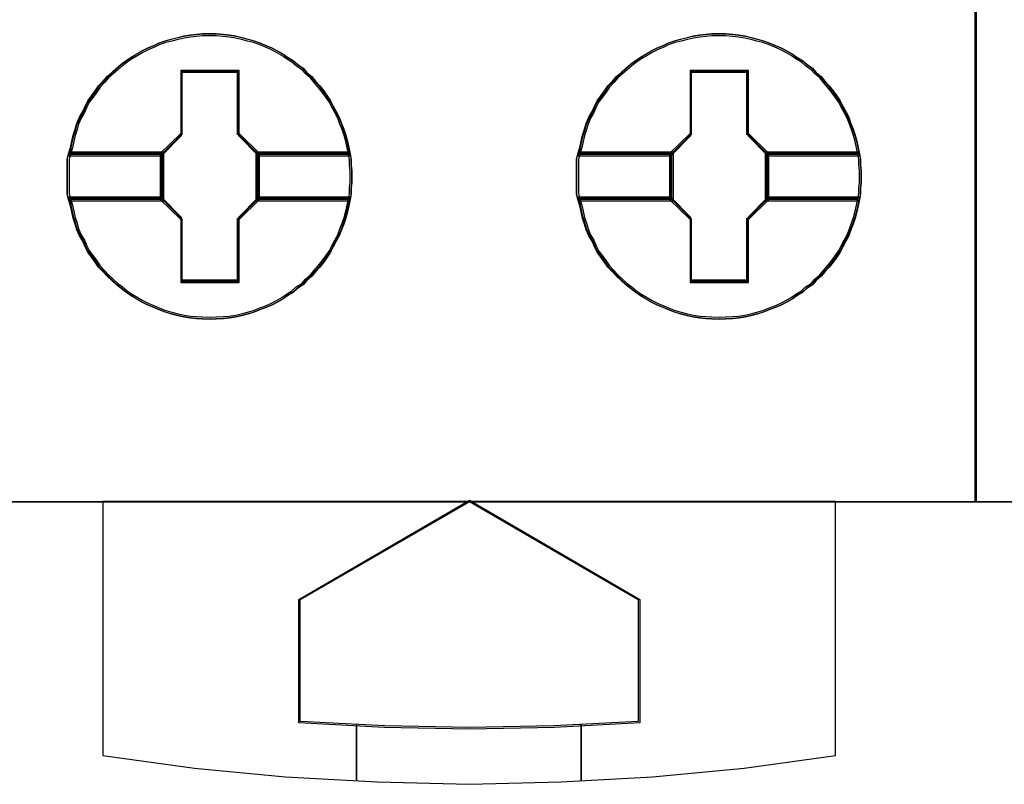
# Model space of a CAD drawing. Extents: x -543332 to -323966, y -9028 to 137422.
# Tile 103 of 250: x -448339 to -448164, y 26878 to 27014. Entities that reach past the tile are written whole.
import ezdxf

# ---------------------------------------------------------------- set-up
doc = ezdxf.new("R2010")
doc.units = 0
doc.header["$MEASUREMENT"] = 0
doc.layers.get('0').update_dxf_attribs({"color": 8})
doc.layers.add('45', color=8, linetype='Continuous')

# ---------------------------------------------------------------- blocks, each defined once
blk = doc.blocks.new('*U1087')
at = {"layer": '45', "color": 7}
for points in [[(187.995609, -118.993998), (206.006752, -118.993998), (206.006752, -118.993998), (206.006752, -201.999826), (206.006752, -201.999826), (187.995609, -201.999826), (187.995609, -201.999826), (187.995609, -118.993998), (187.995609, -118.993998)], [(188.000911, -118.999294), (206.00145, -118.999294), (206.00145, -201.99453), (188.000911, -201.99453), (188.000911, -118.999294)], [(194.917466, -196.213336), (194.917466, -196.31993), (194.905634, -196.420603), (194.905634, -196.521275), (194.887886, -196.621948), (194.864222, -196.734464), (194.840558, -196.841059), (194.810978, -196.953575), (194.775482, -197.060169), (194.73407, -197.160842), (194.692658, -197.267436), (194.639414, -197.362187), (194.58617, -197.46286), (194.538842, -197.55761), (194.479682, -197.646439), (194.414606, -197.735268), (194.343614, -197.824096), (194.266706, -197.907003), (194.20163, -197.983988), (194.11289, -198.060973), (194.047814, -198.137958), (193.947242, -198.203099), (193.870334, -198.274162), (193.769762, -198.333381), (193.686938, -198.3926), (193.592282, -198.445897), (193.49171, -198.499194), (193.391138, -198.540648), (193.278734, -198.582101), (193.178163, -198.623555), (193.071675, -198.653164), (192.959271, -198.682774), (192.852783, -198.706461), (192.740379, -198.724227), (192.633891, -198.736071), (192.503739, -198.741993), (192.397251, -198.747915), (192.261183, -198.741993), (192.154695, -198.736071), (192.042291, -198.724227), (191.929887, -198.706461), (191.823399, -198.682774), (191.705079, -198.653164), (191.598591, -198.623555), (191.492103, -198.582101), (191.397447, -198.540648), (191.290959, -198.499194), (191.184471, -198.445897), (191.095731, -198.3926), (190.995159, -198.333381), (190.906419, -198.274162), (190.81768, -198.203099), (190.734856, -198.137958), (190.652032, -198.060973), (190.569208, -197.983988), (190.498216, -197.907003), (190.415392, -197.824096), (190.356232, -197.735268), (190.291156, -197.646439), (190.22608, -197.55761), (190.178752, -197.46286), (190.13734, -197.362187), (190.07818, -197.267436), (190.030852, -197.160842), (190.001272, -197.060169), (189.965776, -196.953575), (189.942112, -196.841059), (189.918448, -196.734464), (189.882952, -196.621948), (189.859288, -196.521275), (189.859288, -196.420603), (189.859288, -196.31993), (189.859288, -196.213336), (189.859288, -196.112663), (189.859288, -196.011991), (189.859288, -195.911318), (189.882952, -195.810646), (189.918448, -195.698129), (189.942112, -195.585613), (189.965776, -195.479018), (190.001272, -195.372424), (190.030852, -195.271751), (190.07818, -195.165157), (190.13734, -195.064484), (190.178752, -194.969734), (190.22608, -194.874983), (190.291156, -194.786154), (190.356232, -194.697326), (190.415392, -194.608497), (190.498216, -194.52559), (190.569208, -194.442683), (190.652032, -194.371621), (190.734856, -194.294636), (190.81768, -194.223573), (190.906419, -194.158432), (190.995159, -194.099212), (191.095731, -194.039993), (191.184471, -193.986696), (191.290959, -193.933399), (191.397447, -193.891945), (191.492103, -193.84457), (191.598591, -193.809039), (191.705079, -193.779429), (191.823399, -193.74982), (191.929887, -193.726132), (192.042291, -193.708366), (192.154695, -193.696522), (192.261183, -193.684679), (192.397251, -193.684679), (192.503739, -193.684679), (192.633891, -193.696522), (192.740379, -193.708366), (192.852783, -193.726132), (192.959271, -193.74982), (193.071675, -193.779429), (193.178163, -193.809039), (193.278734, -193.84457), (193.391138, -193.891945), (193.49171, -193.933399), (193.592282, -193.986696), (193.686938, -194.039993), (193.769762, -194.099212), (193.870334, -194.158432), (193.947242, -194.223573), (194.047814, -194.294636), (194.11289, -194.371621), (194.20163, -194.442683), (194.266706, -194.52559), (194.343614, -194.608497), (194.414606, -194.697326), (194.479682, -194.786154), (194.538842, -194.874983), (194.58617, -194.969734), (194.639414, -195.064484), (194.692658, -195.165157), (194.73407, -195.271751), (194.775482, -195.372424), (194.810978, -195.479018), (194.840558, -195.585613), (194.864222, -195.698129), (194.887886, -195.810646), (194.905634, -195.911318), (194.905634, -196.011991), (194.917466, -196.112663), (194.917466, -196.213336)], [(192.397558, -193.684679), (192.261484, -193.684679), (192.154992, -193.696732), (192.042583, -193.708785), (191.930174, -193.726864), (191.823681, -193.75097), (191.705356, -193.781103), (191.598863, -193.811236), (191.49237, -193.847395), (191.39771, -193.895607), (191.291217, -193.937793), (191.184725, -193.992032), (191.095981, -194.046271), (190.995404, -194.106536), (190.90666, -194.166802), (190.817917, -194.233093), (190.735089, -194.305412), (190.652261, -194.383757), (190.569434, -194.456075), (190.498438, -194.540447), (190.415611, -194.624818), (190.356448, -194.715217), (190.291369, -194.805615), (190.22629, -194.896013), (190.17896, -194.992437), (190.137547, -195.088862), (190.078384, -195.191313), (190.031054, -195.299791), (190.001473, -195.402242), (189.965975, -195.51072), (189.94231, -195.619197), (189.918645, -195.733702), (189.883147, -195.848206), (191.533784, -195.848206), (191.88876, -195.486613), (191.88876, -194.353624), (192.900441, -194.353624), (192.900441, -195.486613), (193.255416, -195.848206), (194.888304, -195.848206), (194.864639, -195.733702), (194.840974, -195.619197), (194.811393, -195.51072), (194.775895, -195.402242), (194.734482, -195.299791), (194.693068, -195.191313), (194.639821, -195.088862), (194.586575, -194.992437), (194.539245, -194.896013), (194.480082, -194.805615), (194.415003, -194.715217), (194.344008, -194.624818), (194.267097, -194.540447), (194.202018, -194.456075), (194.113274, -194.383757), (194.048195, -194.305412), (193.947619, -194.233093), (193.870707, -194.166802), (193.770131, -194.106536), (193.687303, -194.046271), (193.592643, -193.992032), (193.492067, -193.937793), (193.39149, -193.895607), (193.279081, -193.847395), (193.178505, -193.811236), (193.072012, -193.781103), (192.959603, -193.75097), (192.85311, -193.726864), (192.740702, -193.708785), (192.634209, -193.696732), (192.504051, -193.684679), (192.397558, -193.684679)], [(189.883147, -195.848206), (191.533784, -195.848206), (191.88876, -195.486613), (191.88876, -194.353624), (192.900441, -194.353624), (192.900441, -195.486613), (193.255416, -195.848206), (194.888304, -195.848206), (194.864639, -195.733702), (194.840974, -195.619197), (194.811393, -195.51072), (194.775895, -195.402242), (194.734482, -195.299791), (194.693068, -195.191313), (194.639821, -195.088862), (194.586575, -194.992437), (194.539245, -194.896013), (194.480082, -194.805615), (194.415003, -194.715217), (194.344008, -194.624818), (194.267097, -194.540447), (194.202018, -194.456075), (194.113274, -194.383757), (194.048195, -194.305412), (193.947619, -194.233093), (193.870707, -194.166802), (193.770131, -194.106536), (193.687303, -194.046271), (193.592643, -193.992032), (193.492067, -193.937793), (193.39149, -193.895607), (193.279081, -193.847395), (193.178505, -193.811236), (193.072012, -193.781103), (192.959603, -193.75097), (192.85311, -193.726864), (192.740702, -193.708785), (192.634209, -193.696732), (192.504051, -193.684679), (192.397558, -193.684679), (192.261484, -193.684679), (192.154992, -193.696732), (192.042583, -193.708785), (191.930174, -193.726864), (191.823681, -193.75097), (191.705356, -193.781103), (191.598863, -193.811236), (191.49237, -193.847395), (191.39771, -193.895607), (191.291217, -193.937793), (191.184725, -193.992032), (191.095981, -194.046271), (190.995404, -194.106536), (190.90666, -194.166802), (190.817917, -194.233093), (190.735089, -194.305412), (190.652261, -194.383757), (190.569434, -194.456075), (190.498438, -194.540447), (190.415611, -194.624818), (190.356448, -194.715217), (190.291369, -194.805615), (190.22629, -194.896013), (190.17896, -194.992437), (190.137547, -195.088862), (190.078384, -195.191313), (190.031054, -195.299791), (190.001473, -195.402242), (189.965975, -195.51072), (189.94231, -195.619197), (189.918645, -195.733702), (189.883147, -195.848206)], [(192.397408, -193.716456), (192.263064, -193.716456), (192.157925, -193.728155), (192.046945, -193.739854), (191.935965, -193.757403), (191.830826, -193.780801), (191.714005, -193.810048), (191.608866, -193.839296), (191.503727, -193.874393), (191.41027, -193.921189), (191.305131, -193.962135), (191.199992, -194.014781), (191.112376, -194.067426), (191.013078, -194.125921), (190.925462, -194.184416), (190.837846, -194.248761), (190.756072, -194.318955), (190.674297, -194.394999), (190.592522, -194.465193), (190.522429, -194.547086), (190.440655, -194.628979), (190.382244, -194.716721), (190.317992, -194.804464), (190.253741, -194.892206), (190.207012, -194.985799), (190.166125, -195.079391), (190.107715, -195.178832), (190.060986, -195.284123), (190.031781, -195.383565), (189.996734, -195.488856), (189.97337, -195.594147), (189.950006, -195.705288), (189.91496, -195.816428), (191.544614, -195.816428), (191.895077, -195.465458), (191.895077, -194.365751), (192.893898, -194.365751), (192.893898, -195.465458), (193.244361, -195.816428), (194.856492, -195.816428), (194.833128, -195.705288), (194.809763, -195.594147), (194.780558, -195.488856), (194.745512, -195.383565), (194.704625, -195.284123), (194.663737, -195.178832), (194.611168, -195.079391), (194.558598, -194.985799), (194.51187, -194.892206), (194.453459, -194.804464), (194.389208, -194.716721), (194.319115, -194.628979), (194.243181, -194.547086), (194.17893, -194.465193), (194.091314, -194.394999), (194.027062, -194.318955), (193.927764, -194.248761), (193.851831, -194.184416), (193.752533, -194.125921), (193.670758, -194.067426), (193.577301, -194.014781), (193.478003, -193.962135), (193.378705, -193.921189), (193.267725, -193.874393), (193.168427, -193.839296), (193.063288, -193.810048), (192.952308, -193.780801), (192.847169, -193.757403), (192.736189, -193.739854), (192.63105, -193.728155), (192.502547, -193.716456), (192.397408, -193.716456)], [(189.91496, -195.816428), (191.544614, -195.816428), (191.895077, -195.465458), (191.895077, -194.365751), (192.893898, -194.365751), (192.893898, -195.465458), (193.244361, -195.816428), (194.856492, -195.816428), (194.833128, -195.705288), (194.809763, -195.594147), (194.780558, -195.488856), (194.745512, -195.383565), (194.704625, -195.284123), (194.663737, -195.178832), (194.611168, -195.079391), (194.558598, -194.985799), (194.51187, -194.892206), (194.453459, -194.804464), (194.389208, -194.716721), (194.319115, -194.628979), (194.243181, -194.547086), (194.17893, -194.465193), (194.091314, -194.394999), (194.027062, -194.318955), (193.927764, -194.248761), (193.851831, -194.184416), (193.752533, -194.125921), (193.670758, -194.067426), (193.577301, -194.014781), (193.478003, -193.962135), (193.378705, -193.921189), (193.267725, -193.874393), (193.168427, -193.839296), (193.063288, -193.810048), (192.952308, -193.780801), (192.847169, -193.757403), (192.736189, -193.739854), (192.63105, -193.728155), (192.502547, -193.716456), (192.397408, -193.716456), (192.263064, -193.716456), (192.157925, -193.728155), (192.046945, -193.739854), (191.935965, -193.757403), (191.830826, -193.780801), (191.714005, -193.810048), (191.608866, -193.839296), (191.503727, -193.874393), (191.41027, -193.921189), (191.305131, -193.962135), (191.199992, -194.014781), (191.112376, -194.067426), (191.013078, -194.125921), (190.925462, -194.184416), (190.837846, -194.248761), (190.756072, -194.318955), (190.674297, -194.394999), (190.592522, -194.465193), (190.522429, -194.547086), (190.440655, -194.628979), (190.382244, -194.716721), (190.317992, -194.804464), (190.253741, -194.892206), (190.207012, -194.985799), (190.166125, -195.079391), (190.107715, -195.178832), (190.060986, -195.284123), (190.031781, -195.383565), (189.996734, -195.488856), (189.97337, -195.594147), (189.950006, -195.705288), (189.91496, -195.816428)], [(203.968105, -196.213336), (203.968105, -196.31993), (203.956273, -196.420603), (203.956273, -196.521275), (203.938525, -196.621948), (203.914861, -196.734464), (203.891197, -196.841059), (203.861617, -196.953575), (203.826121, -197.060169), (203.784709, -197.160842), (203.743297, -197.267436), (203.690053, -197.362187), (203.636809, -197.46286), (203.589481, -197.55761), (203.530321, -197.646439), (203.465245, -197.735268), (203.394253, -197.824096), (203.317345, -197.907003), (203.252269, -197.983988), (203.163529, -198.060973), (203.098453, -198.137958), (202.997881, -198.203099), (202.920973, -198.274162), (202.820401, -198.333381), (202.737577, -198.3926), (202.642921, -198.445897), (202.542349, -198.499194), (202.441777, -198.540648), (202.329373, -198.582101), (202.228801, -198.623555), (202.122314, -198.653164), (202.00991, -198.682774), (201.903422, -198.706461), (201.791018, -198.724227), (201.68453, -198.736071), (201.554378, -198.741993), (201.44789, -198.747915), (201.311822, -198.741993), (201.205334, -198.736071), (201.09293, -198.724227), (200.980526, -198.706461), (200.874038, -198.682774), (200.755718, -198.653164), (200.64923, -198.623555), (200.542742, -198.582101), (200.448086, -198.540648), (200.341598, -198.499194), (200.23511, -198.445897), (200.14637, -198.3926), (200.045798, -198.333381), (199.957058, -198.274162), (199.868318, -198.203099), (199.785495, -198.137958), (199.702671, -198.060973), (199.619847, -197.983988), (199.548855, -197.907003), (199.466031, -197.824096), (199.406871, -197.735268), (199.341795, -197.646439), (199.276719, -197.55761), (199.229391, -197.46286), (199.187979, -197.362187), (199.128819, -197.267436), (199.081491, -197.160842), (199.051911, -197.060169), (199.016415, -196.953575), (198.992751, -196.841059), (198.969087, -196.734464), (198.933591, -196.621948), (198.909927, -196.521275), (198.909927, -196.420603), (198.909927, -196.31993), (198.909927, -196.213336), (198.909927, -196.112663), (198.909927, -196.011991), (198.909927, -195.911318), (198.933591, -195.810646), (198.969087, -195.698129), (198.992751, -195.585613), (199.016415, -195.479018), (199.051911, -195.372424), (199.081491, -195.271751), (199.128819, -195.165157), (199.187979, -195.064484), (199.229391, -194.969734), (199.276719, -194.874983), (199.341795, -194.786154), (199.406871, -194.697326), (199.466031, -194.608497), (199.548855, -194.52559), (199.619847, -194.442683), (199.702671, -194.371621), (199.785495, -194.294636), (199.868318, -194.223573), (199.957058, -194.158432), (200.045798, -194.099212), (200.14637, -194.039993), (200.23511, -193.986696), (200.341598, -193.933399), (200.448086, -193.891945), (200.542742, -193.84457), (200.64923, -193.809039), (200.755718, -193.779429), (200.874038, -193.74982), (200.980526, -193.726132), (201.09293, -193.708366), (201.205334, -193.696522), (201.311822, -193.684679), (201.44789, -193.684679), (201.554378, -193.684679), (201.68453, -193.696522), (201.791018, -193.708366), (201.903422, -193.726132), (202.00991, -193.74982), (202.122314, -193.779429), (202.228801, -193.809039), (202.329373, -193.84457), (202.441777, -193.891945), (202.542349, -193.933399), (202.642921, -193.986696), (202.737577, -194.039993), (202.820401, -194.099212), (202.920973, -194.158432), (202.997881, -194.223573), (203.098453, -194.294636), (203.163529, -194.371621), (203.252269, -194.442683), (203.317345, -194.52559), (203.394253, -194.608497), (203.465245, -194.697326), (203.530321, -194.786154), (203.589481, -194.874983), (203.636809, -194.969734), (203.690053, -195.064484), (203.743297, -195.165157), (203.784709, -195.271751), (203.826121, -195.372424), (203.861617, -195.479018), (203.891197, -195.585613), (203.914861, -195.698129), (203.938525, -195.810646), (203.956273, -195.911318), (203.956273, -196.011991), (203.968105, -196.112663), (203.968105, -196.213336)], [(201.448197, -193.684679), (201.312123, -193.684679), (201.205631, -193.696732), (201.093222, -193.708785), (200.980813, -193.726864), (200.87432, -193.75097), (200.755995, -193.781103), (200.649502, -193.811236), (200.543009, -193.847395), (200.448349, -193.895607), (200.341856, -193.937793), (200.235364, -193.992032), (200.14662, -194.046271), (200.046043, -194.106536), (199.957299, -194.166802), (199.868556, -194.233093), (199.785728, -194.305412), (199.7029, -194.383757), (199.620073, -194.456075), (199.549077, -194.540447), (199.46625, -194.624818), (199.407087, -194.715217), (199.342008, -194.805615), (199.276929, -194.896013), (199.229599, -194.992437), (199.188185, -195.088862), (199.129023, -195.191313), (199.081693, -195.299791), (199.052111, -195.402242), (199.016614, -195.51072), (198.992949, -195.619197), (198.969284, -195.733702), (198.933786, -195.848206), (200.584423, -195.848206), (200.939399, -195.486613), (200.939399, -194.353624), (201.95108, -194.353624), (201.95108, -195.486613), (202.306055, -195.848206), (203.938943, -195.848206), (203.915278, -195.733702), (203.891613, -195.619197), (203.862032, -195.51072), (203.826534, -195.402242), (203.785121, -195.299791), (203.743707, -195.191313), (203.69046, -195.088862), (203.637214, -194.992437), (203.589884, -194.896013), (203.530721, -194.805615), (203.465642, -194.715217), (203.394647, -194.624818), (203.317736, -194.540447), (203.252657, -194.456075), (203.163913, -194.383757), (203.098834, -194.305412), (202.998258, -194.233093), (202.921346, -194.166802), (202.82077, -194.106536), (202.737942, -194.046271), (202.643282, -193.992032), (202.542706, -193.937793), (202.442129, -193.895607), (202.32972, -193.847395), (202.229144, -193.811236), (202.122651, -193.781103), (202.010242, -193.75097), (201.903749, -193.726864), (201.79134, -193.708785), (201.684848, -193.696732), (201.55469, -193.684679), (201.448197, -193.684679)], [(198.933786, -195.848206), (200.584423, -195.848206), (200.939399, -195.486613), (200.939399, -194.353624), (201.95108, -194.353624), (201.95108, -195.486613), (202.306055, -195.848206), (203.938943, -195.848206), (203.915278, -195.733702), (203.891613, -195.619197), (203.862032, -195.51072), (203.826534, -195.402242), (203.785121, -195.299791), (203.743707, -195.191313), (203.69046, -195.088862), (203.637214, -194.992437), (203.589884, -194.896013), (203.530721, -194.805615), (203.465642, -194.715217), (203.394647, -194.624818), (203.317736, -194.540447), (203.252657, -194.456075), (203.163913, -194.383757), (203.098834, -194.305412), (202.998258, -194.233093), (202.921346, -194.166802), (202.82077, -194.106536), (202.737942, -194.046271), (202.643282, -193.992032), (202.542706, -193.937793), (202.442129, -193.895607), (202.32972, -193.847395), (202.229144, -193.811236), (202.122651, -193.781103), (202.010242, -193.75097), (201.903749, -193.726864), (201.79134, -193.708785), (201.684848, -193.696732), (201.55469, -193.684679), (201.448197, -193.684679), (201.312123, -193.684679), (201.205631, -193.696732), (201.093222, -193.708785), (200.980813, -193.726864), (200.87432, -193.75097), (200.755995, -193.781103), (200.649502, -193.811236), (200.543009, -193.847395), (200.448349, -193.895607), (200.341856, -193.937793), (200.235364, -193.992032), (200.14662, -194.046271), (200.046043, -194.106536), (199.957299, -194.166802), (199.868556, -194.233093), (199.785728, -194.305412), (199.7029, -194.383757), (199.620073, -194.456075), (199.549077, -194.540447), (199.46625, -194.624818), (199.407087, -194.715217), (199.342008, -194.805615), (199.276929, -194.896013), (199.229599, -194.992437), (199.188185, -195.088862), (199.129023, -195.191313), (199.081693, -195.299791), (199.052111, -195.402242), (199.016614, -195.51072), (198.992949, -195.619197), (198.969284, -195.733702), (198.933786, -195.848206)], [(201.448047, -193.716456), (201.313703, -193.716456), (201.208564, -193.728155), (201.097584, -193.739854), (200.986604, -193.757403), (200.881465, -193.780801), (200.764643, -193.810048), (200.659505, -193.839296), (200.554366, -193.874393), (200.460909, -193.921189), (200.35577, -193.962135), (200.250631, -194.014781), (200.163015, -194.067426), (200.063717, -194.125921), (199.976101, -194.184416), (199.888485, -194.248761), (199.806711, -194.318955), (199.724936, -194.394999), (199.643161, -194.465193), (199.573068, -194.547086), (199.491294, -194.628979), (199.432883, -194.716721), (199.368631, -194.804464), (199.30438, -194.892206), (199.257651, -194.985799), (199.216764, -195.079391), (199.158353, -195.178832), (199.111625, -195.284123), (199.08242, -195.383565), (199.047373, -195.488856), (199.024009, -195.594147), (199.000645, -195.705288), (198.965599, -195.816428), (200.595253, -195.816428), (200.945716, -195.465458), (200.945716, -194.365751), (201.944537, -194.365751), (201.944537, -195.465458), (202.295, -195.816428), (203.907131, -195.816428), (203.883767, -195.705288), (203.860402, -195.594147), (203.831197, -195.488856), (203.796151, -195.383565), (203.755263, -195.284123), (203.714376, -195.178832), (203.661807, -195.079391), (203.609237, -194.985799), (203.562509, -194.892206), (203.504098, -194.804464), (203.439847, -194.716721), (203.369754, -194.628979), (203.29382, -194.547086), (203.229569, -194.465193), (203.141953, -194.394999), (203.077701, -194.318955), (202.978403, -194.248761), (202.902469, -194.184416), (202.803172, -194.125921), (202.721397, -194.067426), (202.62794, -194.014781), (202.528642, -193.962135), (202.429344, -193.921189), (202.318364, -193.874393), (202.219066, -193.839296), (202.113927, -193.810048), (202.002947, -193.780801), (201.897808, -193.757403), (201.786828, -193.739854), (201.681689, -193.728155), (201.553186, -193.716456), (201.448047, -193.716456)], [(198.965599, -195.816428), (200.595253, -195.816428), (200.945716, -195.465458), (200.945716, -194.365751), (201.944537, -194.365751), (201.944537, -195.465458), (202.295, -195.816428), (203.907131, -195.816428), (203.883767, -195.705288), (203.860402, -195.594147), (203.831197, -195.488856), (203.796151, -195.383565), (203.755263, -195.284123), (203.714376, -195.178832), (203.661807, -195.079391), (203.609237, -194.985799), (203.562509, -194.892206), (203.504098, -194.804464), (203.439847, -194.716721), (203.369754, -194.628979), (203.29382, -194.547086), (203.229569, -194.465193), (203.141953, -194.394999), (203.077701, -194.318955), (202.978403, -194.248761), (202.902469, -194.184416), (202.803172, -194.125921), (202.721397, -194.067426), (202.62794, -194.014781), (202.528642, -193.962135), (202.429344, -193.921189), (202.318364, -193.874393), (202.219066, -193.839296), (202.113927, -193.810048), (202.002947, -193.780801), (201.897808, -193.757403), (201.786828, -193.739854), (201.681689, -193.728155), (201.553186, -193.716456), (201.448047, -193.716456), (201.313703, -193.716456), (201.208564, -193.728155), (201.097584, -193.739854), (200.986604, -193.757403), (200.881465, -193.780801), (200.764643, -193.810048), (200.659505, -193.839296), (200.554366, -193.874393), (200.460909, -193.921189), (200.35577, -193.962135), (200.250631, -194.014781), (200.163015, -194.067426), (200.063717, -194.125921), (199.976101, -194.184416), (199.888485, -194.248761), (199.806711, -194.318955), (199.724936, -194.394999), (199.643161, -194.465193), (199.573068, -194.547086), (199.491294, -194.628979), (199.432883, -194.716721), (199.368631, -194.804464), (199.30438, -194.892206), (199.257651, -194.985799), (199.216764, -195.079391), (199.158353, -195.178832), (199.111625, -195.284123), (199.08242, -195.383565), (199.047373, -195.488856), (199.024009, -195.594147), (199.000645, -195.705288), (198.965599, -195.816428)], [(192.912435, -194.333472), (191.874923, -194.333472), (191.874923, -195.451864), (191.510884, -195.808797), (191.510884, -196.623796), (191.874923, -196.980729), (191.874923, -198.099121), (192.912435, -198.099121), (192.912435, -196.980729), (193.276474, -196.623796), (193.276474, -195.808797), (192.912435, -195.451864), (192.912435, -194.333472)], [(192.893741, -194.365249), (191.893617, -194.365249), (191.893617, -195.464766), (191.542696, -195.815675), (191.542696, -196.616918), (191.893617, -196.967828), (191.893617, -198.067344), (192.893741, -198.067344), (192.893741, -196.967828), (193.244662, -196.616918), (193.244662, -195.815675), (192.893741, -195.464766), (192.893741, -194.365249)], [(191.88468, -194.357305), (192.902678, -194.357305), (191.88468, -194.357305)], [(191.88468, -195.474819), (191.88468, -194.357305), (191.88468, -195.474819)], [(192.884121, -195.474819), (192.884121, -194.357305), (192.884121, -195.474819)], [(201.963074, -194.333472), (200.925562, -194.333472), (200.925562, -195.451864), (200.561523, -195.808797), (200.561523, -196.623796), (200.925562, -196.980729), (200.925562, -198.099121), (201.963074, -198.099121), (201.963074, -196.980729), (202.327113, -196.623796), (202.327113, -195.808797), (201.963074, -195.451864), (201.963074, -194.333472)], [(201.94438, -194.365249), (200.944256, -194.365249), (200.944256, -195.464766), (200.593335, -195.815675), (200.593335, -196.616918), (200.944256, -196.967828), (200.944256, -198.067344), (201.94438, -198.067344), (201.94438, -196.967828), (202.295301, -196.616918), (202.295301, -195.815675), (201.94438, -195.464766), (201.94438, -194.365249)], [(200.935319, -194.357305), (201.953317, -194.357305), (200.935319, -194.357305)], [(200.935319, -195.474819), (200.935319, -194.357305), (200.935319, -195.474819)], [(201.93476, -195.474819), (201.93476, -194.357305), (201.93476, -195.474819)], [(191.534743, -195.824373), (191.905888, -195.456282), (191.534743, -195.824373)], [(193.252615, -195.824373), (192.884121, -195.456282), (193.252615, -195.824373)], [(200.585382, -195.824373), (200.953876, -195.456282), (200.585382, -195.824373)], [(202.303254, -195.824373), (201.93476, -195.456282), (202.303254, -195.824373)], [(191.57716, -195.782002), (189.883569, -195.782002), (189.859288, -195.889455), (189.859288, -195.996907), (189.859288, -196.10436), (189.859288, -196.211812), (189.859288, -196.325585), (189.859288, -196.433038), (189.859288, -196.54049), (189.883569, -196.647943), (191.57716, -196.647943), (191.57716, -195.782002)], [(191.57716, -196.647943), (191.57716, -195.782002), (189.883569, -195.782002), (189.859288, -195.889455), (189.859288, -195.996907), (189.859288, -196.10436), (189.859288, -196.211812), (189.859288, -196.325585), (189.859288, -196.433038), (189.859288, -196.54049), (189.883569, -196.647943), (191.57716, -196.647943)], [(191.545347, -195.81378), (189.914482, -195.81378), (189.8911, -195.913346), (189.8911, -196.012912), (189.8911, -196.112478), (189.8911, -196.212044), (189.8911, -196.317467), (189.8911, -196.417033), (189.8911, -196.516599), (189.914482, -196.616165), (191.545347, -196.616165), (191.545347, -195.81378)], [(191.545347, -196.616165), (191.545347, -195.81378), (189.914482, -195.81378), (189.8911, -195.913346), (189.8911, -196.012912), (189.8911, -196.112478), (189.8911, -196.212044), (189.8911, -196.317467), (189.8911, -196.417033), (189.8911, -196.516599), (189.914482, -196.616165), (191.545347, -196.616165)], [(189.907007, -195.805836), (191.555951, -195.805836), (189.907007, -195.805836)], [(191.534743, -195.805836), (191.534743, -196.626758), (191.534743, -195.805836)], [(194.887087, -195.782002), (193.210198, -195.782002), (193.210198, -196.647943), (194.887087, -196.647943), (194.905314, -196.54049), (194.905314, -196.433038), (194.917466, -196.325585), (194.917466, -196.211812), (194.917466, -196.10436), (194.905314, -195.996907), (194.905314, -195.889455), (194.887087, -195.782002)], [(193.210198, -195.782002), (193.210198, -196.647943), (194.887087, -196.647943), (194.905314, -196.54049), (194.905314, -196.433038), (194.917466, -196.325585), (194.917466, -196.211812), (194.917466, -196.10436), (194.905314, -195.996907), (194.905314, -195.889455), (194.887087, -195.782002), (193.210198, -195.782002)], [(193.234058, -195.805836), (194.864445, -195.805836), (193.234058, -195.805836)], [(193.234058, -195.805836), (193.234058, -196.626758), (193.234058, -195.805836)], [(194.856407, -195.81378), (193.242011, -195.81378), (193.242011, -196.616165), (194.856407, -196.616165), (194.873955, -196.516599), (194.873955, -196.417033), (194.885653, -196.317467), (194.885653, -196.212044), (194.885653, -196.112478), (194.873955, -196.012912), (194.873955, -195.913346), (194.856407, -195.81378)], [(193.242011, -195.81378), (193.242011, -196.616165), (194.856407, -196.616165), (194.873955, -196.516599), (194.873955, -196.417033), (194.885653, -196.317467), (194.885653, -196.212044), (194.885653, -196.112478), (194.873955, -196.012912), (194.873955, -195.913346), (194.856407, -195.81378), (193.242011, -195.81378)], [(200.627799, -195.782002), (198.934208, -195.782002), (198.909927, -195.889455), (198.909927, -195.996907), (198.909927, -196.10436), (198.909927, -196.211812), (198.909927, -196.325585), (198.909927, -196.433038), (198.909927, -196.54049), (198.934208, -196.647943), (200.627799, -196.647943), (200.627799, -195.782002)], [(200.627799, -196.647943), (200.627799, -195.782002), (198.934208, -195.782002), (198.909927, -195.889455), (198.909927, -195.996907), (198.909927, -196.10436), (198.909927, -196.211812), (198.909927, -196.325585), (198.909927, -196.433038), (198.909927, -196.54049), (198.934208, -196.647943), (200.627799, -196.647943)], [(200.595986, -195.81378), (198.965121, -195.81378), (198.941739, -195.913346), (198.941739, -196.012912), (198.941739, -196.112478), (198.941739, -196.212044), (198.941739, -196.317467), (198.941739, -196.417033), (198.941739, -196.516599), (198.965121, -196.616165), (200.595986, -196.616165), (200.595986, -195.81378)], [(200.595986, -196.616165), (200.595986, -195.81378), (198.965121, -195.81378), (198.941739, -195.913346), (198.941739, -196.012912), (198.941739, -196.112478), (198.941739, -196.212044), (198.941739, -196.317467), (198.941739, -196.417033), (198.941739, -196.516599), (198.965121, -196.616165), (200.595986, -196.616165)], [(198.954995, -195.805836), (200.603939, -195.805836), (198.954995, -195.805836)], [(200.585382, -195.805836), (200.585382, -196.626758), (200.585382, -195.805836)], [(203.937726, -195.782002), (202.260837, -195.782002), (202.260837, -196.647943), (203.937726, -196.647943), (203.955953, -196.54049), (203.955953, -196.433038), (203.968105, -196.325585), (203.968105, -196.211812), (203.968105, -196.10436), (203.955953, -195.996907), (203.955953, -195.889455), (203.937726, -195.782002)], [(202.260837, -195.782002), (202.260837, -196.647943), (203.937726, -196.647943), (203.955953, -196.54049), (203.955953, -196.433038), (203.968105, -196.325585), (203.968105, -196.211812), (203.968105, -196.10436), (203.955953, -195.996907), (203.955953, -195.889455), (203.937726, -195.782002), (202.260837, -195.782002)], [(202.284696, -195.805836), (203.915084, -195.805836), (202.284696, -195.805836)], [(202.284696, -195.805836), (202.284696, -196.626758), (202.284696, -195.805836)], [(203.907046, -195.81378), (202.29265, -195.81378), (202.29265, -196.616165), (203.907046, -196.616165), (203.924594, -196.516599), (203.924594, -196.417033), (203.936292, -196.317467), (203.936292, -196.212044), (203.936292, -196.112478), (203.924594, -196.012912), (203.924594, -195.913346), (203.907046, -195.81378)], [(202.29265, -195.81378), (202.29265, -196.616165), (203.907046, -196.616165), (203.924594, -196.516599), (203.924594, -196.417033), (203.936292, -196.317467), (203.936292, -196.212044), (203.936292, -196.112478), (203.924594, -196.012912), (203.924594, -195.913346), (203.907046, -195.81378), (202.29265, -195.81378)], [(194.888304, -196.581739), (193.255416, -196.581739), (192.900441, -196.943774), (192.900441, -198.07815), (191.88876, -198.07815), (191.88876, -196.943774), (191.533784, -196.581739), (189.883147, -196.581739), (189.918645, -196.696384), (189.94231, -196.804994), (189.965975, -196.919639), (190.001473, -197.028249), (190.031054, -197.130826), (190.078384, -197.239436), (190.137547, -197.335979), (190.17896, -197.438555), (190.22629, -197.535098), (190.291369, -197.625607), (190.356448, -197.716115), (190.415611, -197.806624), (190.498438, -197.891099), (190.569434, -197.96954), (190.652261, -198.047981), (190.735089, -198.126422), (190.817917, -198.192795), (190.90666, -198.265202), (190.995404, -198.325541), (191.095981, -198.38588), (191.184725, -198.440185), (191.291217, -198.49449), (191.39771, -198.536728), (191.49237, -198.578965), (191.598863, -198.621203), (191.705356, -198.651372), (191.823681, -198.681542), (191.930174, -198.705677), (192.042583, -198.723779), (192.154992, -198.735847), (192.261484, -198.741881), (192.397558, -198.747915), (192.504051, -198.741881), (192.634209, -198.735847), (192.740702, -198.723779), (192.85311, -198.705677), (192.959603, -198.681542), (193.072012, -198.651372), (193.178505, -198.621203), (193.279081, -198.578965), (193.39149, -198.536728), (193.492067, -198.49449), (193.592643, -198.440185), (193.687303, -198.38588), (193.770131, -198.325541), (193.870707, -198.265202), (193.947619, -198.192795), (194.048195, -198.126422), (194.113274, -198.047981), (194.202018, -197.96954), (194.267097, -197.891099), (194.344008, -197.806624), (194.415003, -197.716115), (194.480082, -197.625607), (194.539245, -197.535098), (194.586575, -197.438555), (194.639821, -197.335979), (194.693068, -197.239436), (194.734482, -197.130826), (194.775895, -197.028249), (194.811393, -196.919639), (194.840974, -196.804994), (194.864639, -196.696384), (194.888304, -196.581739)], [(191.88876, -198.07815), (191.88876, -196.943774), (191.533784, -196.581739), (189.883147, -196.581739), (189.918645, -196.696384), (189.94231, -196.804994), (189.965975, -196.919639), (190.001473, -197.028249), (190.031054, -197.130826), (190.078384, -197.239436), (190.137547, -197.335979), (190.17896, -197.438555), (190.22629, -197.535098), (190.291369, -197.625607), (190.356448, -197.716115), (190.415611, -197.806624), (190.498438, -197.891099), (190.569434, -197.96954), (190.652261, -198.047981), (190.735089, -198.126422), (190.817917, -198.192795), (190.90666, -198.265202), (190.995404, -198.325541), (191.095981, -198.38588), (191.184725, -198.440185), (191.291217, -198.49449), (191.39771, -198.536728), (191.49237, -198.578965), (191.598863, -198.621203), (191.705356, -198.651372), (191.823681, -198.681542), (191.930174, -198.705677), (192.042583, -198.723779), (192.154992, -198.735847), (192.261484, -198.741881), (192.397558, -198.747915), (192.504051, -198.741881), (192.634209, -198.735847), (192.740702, -198.723779), (192.85311, -198.705677), (192.959603, -198.681542), (193.072012, -198.651372), (193.178505, -198.621203), (193.279081, -198.578965), (193.39149, -198.536728), (193.492067, -198.49449), (193.592643, -198.440185), (193.687303, -198.38588), (193.770131, -198.325541), (193.870707, -198.265202), (193.947619, -198.192795), (194.048195, -198.126422), (194.113274, -198.047981), (194.202018, -197.96954), (194.267097, -197.891099), (194.344008, -197.806624), (194.415003, -197.716115), (194.480082, -197.625607), (194.539245, -197.535098), (194.586575, -197.438555), (194.639821, -197.335979), (194.693068, -197.239436), (194.734482, -197.130826), (194.775895, -197.028249), (194.811393, -196.919639), (194.840974, -196.804994), (194.864639, -196.696384), (194.888304, -196.581739), (193.255416, -196.581739), (192.900441, -196.943774), (192.900441, -198.07815), (191.88876, -198.07815)], [(189.907007, -196.605573), (191.555951, -196.605573), (189.907007, -196.605573)], [(194.856492, -196.613517), (193.244361, -196.613517), (192.893898, -196.96493), (192.893898, -198.066023), (191.895077, -198.066023), (191.895077, -196.96493), (191.544614, -196.613517), (189.91496, -196.613517), (189.950006, -196.724798), (189.97337, -196.830222), (189.996734, -196.941502), (190.031781, -197.046926), (190.060986, -197.146493), (190.107715, -197.251917), (190.166125, -197.345627), (190.207012, -197.445194), (190.253741, -197.538904), (190.317992, -197.626757), (190.382244, -197.714611), (190.440655, -197.802464), (190.522429, -197.88446), (190.592522, -197.9606), (190.674297, -198.036739), (190.756072, -198.112879), (190.837846, -198.177304), (190.925462, -198.247587), (191.013078, -198.306156), (191.112376, -198.364724), (191.199992, -198.417436), (191.305131, -198.470148), (191.41027, -198.511146), (191.503727, -198.552145), (191.608866, -198.593143), (191.714005, -198.622427), (191.830826, -198.651712), (191.935965, -198.675139), (192.046945, -198.69271), (192.157925, -198.704423), (192.263064, -198.71028), (192.397408, -198.716137), (192.502547, -198.71028), (192.63105, -198.704423), (192.736189, -198.69271), (192.847169, -198.675139), (192.952308, -198.651712), (193.063288, -198.622427), (193.168427, -198.593143), (193.267725, -198.552145), (193.378705, -198.511146), (193.478003, -198.470148), (193.577301, -198.417436), (193.670758, -198.364724), (193.752533, -198.306156), (193.851831, -198.247587), (193.927764, -198.177304), (194.027062, -198.112879), (194.091314, -198.036739), (194.17893, -197.9606), (194.243181, -197.88446), (194.319115, -197.802464), (194.389208, -197.714611), (194.453459, -197.626757), (194.51187, -197.538904), (194.558598, -197.445194), (194.611168, -197.345627), (194.663737, -197.251917), (194.704625, -197.146493), (194.745512, -197.046926), (194.780558, -196.941502), (194.809763, -196.830222), (194.833128, -196.724798), (194.856492, -196.613517)], [(191.895077, -198.066023), (191.895077, -196.96493), (191.544614, -196.613517), (189.91496, -196.613517), (189.950006, -196.724798), (189.97337, -196.830222), (189.996734, -196.941502), (190.031781, -197.046926), (190.060986, -197.146493), (190.107715, -197.251917), (190.166125, -197.345627), (190.207012, -197.445194), (190.253741, -197.538904), (190.317992, -197.626757), (190.382244, -197.714611), (190.440655, -197.802464), (190.522429, -197.88446), (190.592522, -197.9606), (190.674297, -198.036739), (190.756072, -198.112879), (190.837846, -198.177304), (190.925462, -198.247587), (191.013078, -198.306156), (191.112376, -198.364724), (191.199992, -198.417436), (191.305131, -198.470148), (191.41027, -198.511146), (191.503727, -198.552145), (191.608866, -198.593143), (191.714005, -198.622427), (191.830826, -198.651712), (191.935965, -198.675139), (192.046945, -198.69271), (192.157925, -198.704423), (192.263064, -198.71028), (192.397408, -198.716137), (192.502547, -198.71028), (192.63105, -198.704423), (192.736189, -198.69271), (192.847169, -198.675139), (192.952308, -198.651712), (193.063288, -198.622427), (193.168427, -198.593143), (193.267725, -198.552145), (193.378705, -198.511146), (193.478003, -198.470148), (193.577301, -198.417436), (193.670758, -198.364724), (193.752533, -198.306156), (193.851831, -198.247587), (193.927764, -198.177304), (194.027062, -198.112879), (194.091314, -198.036739), (194.17893, -197.9606), (194.243181, -197.88446), (194.319115, -197.802464), (194.389208, -197.714611), (194.453459, -197.626757), (194.51187, -197.538904), (194.558598, -197.445194), (194.611168, -197.345627), (194.663737, -197.251917), (194.704625, -197.146493), (194.745512, -197.046926), (194.780558, -196.941502), (194.809763, -196.830222), (194.833128, -196.724798), (194.856492, -196.613517), (193.244361, -196.613517), (192.893898, -196.96493), (192.893898, -198.066023), (191.895077, -198.066023)], [(191.534743, -196.605573), (191.905888, -196.976312), (191.534743, -196.605573)], [(193.252615, -196.605573), (192.884121, -196.976312), (193.252615, -196.605573)], [(193.234058, -196.605573), (194.864445, -196.605573), (193.234058, -196.605573)], [(203.938943, -196.581739), (202.306055, -196.581739), (201.95108, -196.943774), (201.95108, -198.07815), (200.939399, -198.07815), (200.939399, -196.943774), (200.584423, -196.581739), (198.933786, -196.581739), (198.969284, -196.696384), (198.992949, -196.804994), (199.016614, -196.919639), (199.052111, -197.028249), (199.081693, -197.130826), (199.129023, -197.239436), (199.188185, -197.335979), (199.229599, -197.438555), (199.276929, -197.535098), (199.342008, -197.625607), (199.407087, -197.716115), (199.46625, -197.806624), (199.549077, -197.891099), (199.620073, -197.96954), (199.7029, -198.047981), (199.785728, -198.126422), (199.868556, -198.192795), (199.957299, -198.265202), (200.046043, -198.325541), (200.14662, -198.38588), (200.235364, -198.440185), (200.341856, -198.49449), (200.448349, -198.536728), (200.543009, -198.578965), (200.649502, -198.621203), (200.755995, -198.651372), (200.87432, -198.681542), (200.980813, -198.705677), (201.093222, -198.723779), (201.205631, -198.735847), (201.312123, -198.741881), (201.448197, -198.747915), (201.55469, -198.741881), (201.684848, -198.735847), (201.79134, -198.723779), (201.903749, -198.705677), (202.010242, -198.681542), (202.122651, -198.651372), (202.229144, -198.621203), (202.32972, -198.578965), (202.442129, -198.536728), (202.542706, -198.49449), (202.643282, -198.440185), (202.737942, -198.38588), (202.82077, -198.325541), (202.921346, -198.265202), (202.998258, -198.192795), (203.098834, -198.126422), (203.163913, -198.047981), (203.252657, -197.96954), (203.317736, -197.891099), (203.394647, -197.806624), (203.465642, -197.716115), (203.530721, -197.625607), (203.589884, -197.535098), (203.637214, -197.438555), (203.69046, -197.335979), (203.743707, -197.239436), (203.785121, -197.130826), (203.826534, -197.028249), (203.862032, -196.919639), (203.891613, -196.804994), (203.915278, -196.696384), (203.938943, -196.581739)], [(200.939399, -198.07815), (200.939399, -196.943774), (200.584423, -196.581739), (198.933786, -196.581739), (198.969284, -196.696384), (198.992949, -196.804994), (199.016614, -196.919639), (199.052111, -197.028249), (199.081693, -197.130826), (199.129023, -197.239436), (199.188185, -197.335979), (199.229599, -197.438555), (199.276929, -197.535098), (199.342008, -197.625607), (199.407087, -197.716115), (199.46625, -197.806624), (199.549077, -197.891099), (199.620073, -197.96954), (199.7029, -198.047981), (199.785728, -198.126422), (199.868556, -198.192795), (199.957299, -198.265202), (200.046043, -198.325541), (200.14662, -198.38588), (200.235364, -198.440185), (200.341856, -198.49449), (200.448349, -198.536728), (200.543009, -198.578965), (200.649502, -198.621203), (200.755995, -198.651372), (200.87432, -198.681542), (200.980813, -198.705677), (201.093222, -198.723779), (201.205631, -198.735847), (201.312123, -198.741881), (201.448197, -198.747915), (201.55469, -198.741881), (201.684848, -198.735847), (201.79134, -198.723779), (201.903749, -198.705677), (202.010242, -198.681542), (202.122651, -198.651372), (202.229144, -198.621203), (202.32972, -198.578965), (202.442129, -198.536728), (202.542706, -198.49449), (202.643282, -198.440185), (202.737942, -198.38588), (202.82077, -198.325541), (202.921346, -198.265202), (202.998258, -198.192795), (203.098834, -198.126422), (203.163913, -198.047981), (203.252657, -197.96954), (203.317736, -197.891099), (203.394647, -197.806624), (203.465642, -197.716115), (203.530721, -197.625607), (203.589884, -197.535098), (203.637214, -197.438555), (203.69046, -197.335979), (203.743707, -197.239436), (203.785121, -197.130826), (203.826534, -197.028249), (203.862032, -196.919639), (203.891613, -196.804994), (203.915278, -196.696384), (203.938943, -196.581739), (202.306055, -196.581739), (201.95108, -196.943774), (201.95108, -198.07815), (200.939399, -198.07815)], [(198.954995, -196.605573), (200.603939, -196.605573), (198.954995, -196.605573)], [(203.907131, -196.613517), (202.295, -196.613517), (201.944537, -196.96493), (201.944537, -198.066023), (200.945716, -198.066023), (200.945716, -196.96493), (200.595253, -196.613517), (198.965599, -196.613517), (199.000645, -196.724798), (199.024009, -196.830222), (199.047373, -196.941502), (199.08242, -197.046926), (199.111625, -197.146493), (199.158353, -197.251917), (199.216764, -197.345627), (199.257651, -197.445194), (199.30438, -197.538904), (199.368631, -197.626757), (199.432883, -197.714611), (199.491294, -197.802464), (199.573068, -197.88446), (199.643161, -197.9606), (199.724936, -198.036739), (199.806711, -198.112879), (199.888485, -198.177304), (199.976101, -198.247587), (200.063717, -198.306156), (200.163015, -198.364724), (200.250631, -198.417436), (200.35577, -198.470148), (200.460909, -198.511146), (200.554366, -198.552145), (200.659505, -198.593143), (200.764643, -198.622427), (200.881465, -198.651712), (200.986604, -198.675139), (201.097584, -198.69271), (201.208564, -198.704423), (201.313703, -198.71028), (201.448047, -198.716137), (201.553186, -198.71028), (201.681689, -198.704423), (201.786828, -198.69271), (201.897808, -198.675139), (202.002947, -198.651712), (202.113927, -198.622427), (202.219066, -198.593143), (202.318364, -198.552145), (202.429344, -198.511146), (202.528642, -198.470148), (202.62794, -198.417436), (202.721397, -198.364724), (202.803172, -198.306156), (202.902469, -198.247587), (202.978403, -198.177304), (203.077701, -198.112879), (203.141953, -198.036739), (203.229569, -197.9606), (203.29382, -197.88446), (203.369754, -197.802464), (203.439847, -197.714611), (203.504098, -197.626757), (203.562509, -197.538904), (203.609237, -197.445194), (203.661807, -197.345627), (203.714376, -197.251917), (203.755263, -197.146493), (203.796151, -197.046926), (203.831197, -196.941502), (203.860402, -196.830222), (203.883767, -196.724798), (203.907131, -196.613517)], [(200.945716, -198.066023), (200.945716, -196.96493), (200.595253, -196.613517), (198.965599, -196.613517), (199.000645, -196.724798), (199.024009, -196.830222), (199.047373, -196.941502), (199.08242, -197.046926), (199.111625, -197.146493), (199.158353, -197.251917), (199.216764, -197.345627), (199.257651, -197.445194), (199.30438, -197.538904), (199.368631, -197.626757), (199.432883, -197.714611), (199.491294, -197.802464), (199.573068, -197.88446), (199.643161, -197.9606), (199.724936, -198.036739), (199.806711, -198.112879), (199.888485, -198.177304), (199.976101, -198.247587), (200.063717, -198.306156), (200.163015, -198.364724), (200.250631, -198.417436), (200.35577, -198.470148), (200.460909, -198.511146), (200.554366, -198.552145), (200.659505, -198.593143), (200.764643, -198.622427), (200.881465, -198.651712), (200.986604, -198.675139), (201.097584, -198.69271), (201.208564, -198.704423), (201.313703, -198.71028), (201.448047, -198.716137), (201.553186, -198.71028), (201.681689, -198.704423), (201.786828, -198.69271), (201.897808, -198.675139), (202.002947, -198.651712), (202.113927, -198.622427), (202.219066, -198.593143), (202.318364, -198.552145), (202.429344, -198.511146), (202.528642, -198.470148), (202.62794, -198.417436), (202.721397, -198.364724), (202.803172, -198.306156), (202.902469, -198.247587), (202.978403, -198.177304), (203.077701, -198.112879), (203.141953, -198.036739), (203.229569, -197.9606), (203.29382, -197.88446), (203.369754, -197.802464), (203.439847, -197.714611), (203.504098, -197.626757), (203.562509, -197.538904), (203.609237, -197.445194), (203.661807, -197.345627), (203.714376, -197.251917), (203.755263, -197.146493), (203.796151, -197.046926), (203.831197, -196.941502), (203.860402, -196.830222), (203.883767, -196.724798), (203.907131, -196.613517), (202.295, -196.613517), (201.944537, -196.96493), (201.944537, -198.066023), (200.945716, -198.066023)], [(200.585382, -196.605573), (200.953876, -196.976312), (200.585382, -196.605573)], [(202.303254, -196.605573), (201.93476, -196.976312), (202.303254, -196.605573)], [(202.284696, -196.605573), (203.915084, -196.605573), (202.284696, -196.605573)], [(191.88468, -198.075288), (191.88468, -196.957775), (191.88468, -198.075288)], [(192.884121, -198.075288), (192.884121, -196.957775), (192.884121, -198.075288)], [(200.935319, -198.075288), (200.935319, -196.957775), (200.935319, -198.075288)], [(201.93476, -198.075288), (201.93476, -196.957775), (201.93476, -198.075288)], [(191.88468, -198.056751), (192.902678, -198.056751), (191.88468, -198.056751)], [(200.935319, -198.056751), (201.953317, -198.056751), (200.935319, -198.056751)], [(190.492886, -201.986585), (190.492886, -206.497749), (190.492886, -206.497749), (192.117768, -206.720377), (193.736805, -206.872702), (195.367531, -206.966441), (197.004103, -207.007452), (198.63483, -206.966441), (200.259712, -206.872702), (201.884594, -206.720377), (203.509475, -206.497749), (203.509475, -206.497749), (203.509475, -201.986585), (190.492886, -201.986585)], [(197.004131, -201.960104), (200.031315, -203.723693), (200.031315, -205.914819), (198.514773, -205.997951), (197.004131, -206.027641), (195.487588, -205.997951), (193.971046, -205.914819), (193.971046, -203.723693), (197.004131, -201.960104)], [(193.997556, -203.727211), (197.004105, -201.986585), (197.004105, -201.986585), (200.004805, -203.727211), (200.004805, -203.727211), (200.004805, -205.889807), (200.004805, -205.889807), (198.50153, -205.971856), (197.004105, -206.00116), (195.500831, -205.971856), (193.997556, -205.889807), (193.997556, -205.889807), (193.997556, -203.727211), (193.997556, -203.727211)], [(194.999648, -205.942901), (194.999648, -206.949193), (194.999648, -205.942901)], [(198.989458, -205.942901), (198.989458, -206.949193), (198.989458, -205.942901)]]:
    blk.add_lwpolyline(points, close=True, dxfattribs=at)
blk = doc.blocks.new('*A1088')
at = {"layer": '45', "color": 7}
for points in [[(205.993497, -118.993998), (224.00729, -118.993998), (224.00729, -118.993998), (224.00729, -201.999826), (224.00729, -201.999826), (205.993497, -201.999826), (205.993497, -201.999826), (205.993497, -118.993998), (205.993497, -118.993998)], [(205.998799, -118.999294), (224.001988, -118.999294), (224.001988, -201.99453), (205.998799, -201.99453), (205.998799, -118.999294)]]:
    blk.add_lwpolyline(points, close=True, dxfattribs=at)

msp = doc.modelspace()

# ---------------------------------------------------------------- block references
at = {"xscale": 10, "yscale": 10, "zscale": 10}
for name in ['*U1087', '*A1088']:
    msp.add_blockref(name, (-450229.1, 28948.04), dxfattribs=at)

doc.saveas('drawing.dxf')
